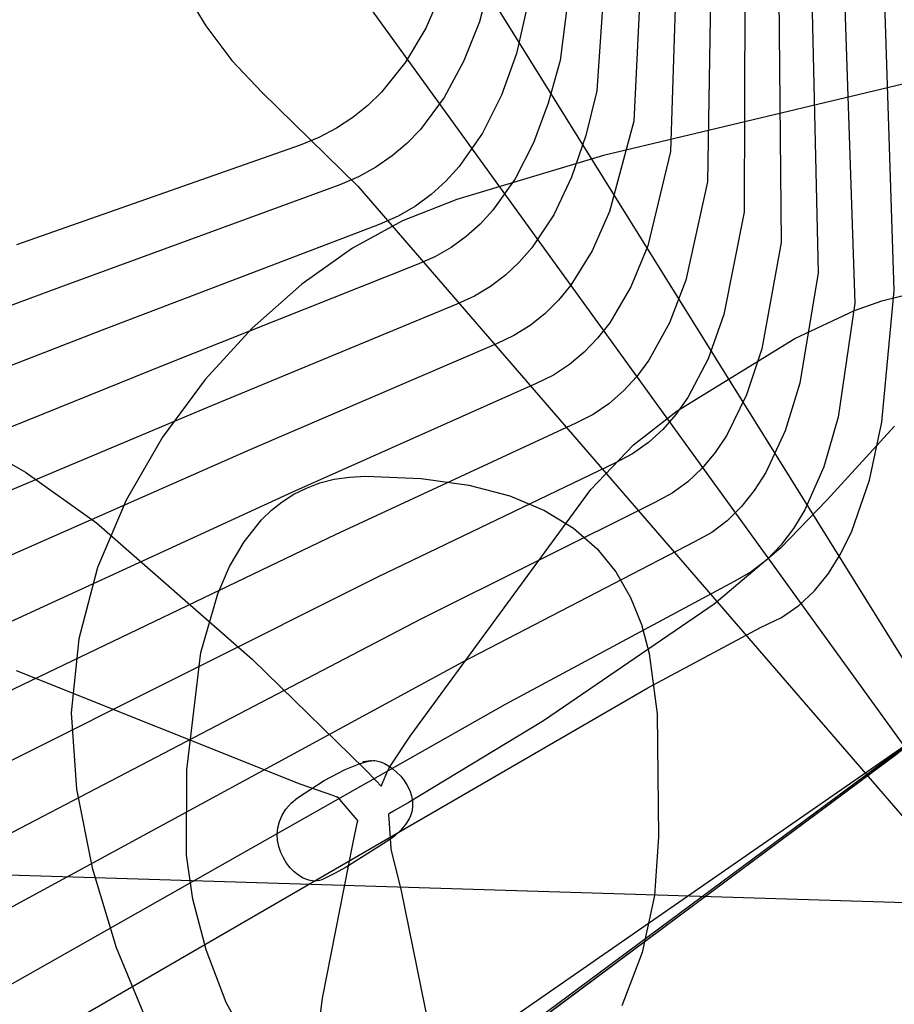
# Model space of a CAD drawing. Extents: x -3.57 to 3.57, y -2.08 to 2.06.
# Tile 137 of 219: x 0.4216 to 0.4708, y 0.3438 to 0.3991. Entities that reach past the tile are written whole.
import ezdxf

# ---------------------------------------------------------------- set-up
doc = ezdxf.new("R2010")
doc.units = 0

msp = doc.modelspace()

# ---------------------------------------------------------------- linework, layer by layer
at = {"layer": 'Layer 1', "color": 7, "linetype": 'CONTINUOUS'}
for p, q in [((0.455487, 0.416692), (0.454046, 0.395121)), ((0.457216, 0.415897), (0.456115, 0.393419)), ((0.458946, 0.415099), (0.458187, 0.391714)), ((0.460676, 0.414302), (0.460257, 0.390011)), ((0.462405, 0.413505), (0.462329, 0.388308)), ((0.464135, 0.412707), (0.464398, 0.386605)), ((0.465867, 0.411912), (0.466471, 0.384904)), ((0.467596, 0.411114), (0.46854, 0.383201)), ((0.453326, 0.40736), (0.451973, 0.396823)), ((0.436473, 0.406466), (0.489157, 0.333606)), ((0.448697, 0.403882), (0.447442, 0.398988)), ((0.450704, 0.402373), (0.449531, 0.397219)), ((0.445349, 0.400757), (0.444427, 0.398649)), ((0.447442, 0.398988), (0.446556, 0.396762)), ((0.444427, 0.398649), (0.443301, 0.396732)), ((0.449531, 0.397219), (0.448681, 0.394873)), ((0.443301, 0.396732), (0.441944, 0.395042)), ((0.446556, 0.396762), (0.445462, 0.394738)), ((0.451973, 0.396823), (0.451316, 0.394422)), ((0.472036, 0.395684), (0.454421, 0.391491)), ((0.441944, 0.395042), (0.441171, 0.394295)), ((0.454046, 0.395121), (0.453424, 0.392604)), ((0.445462, 0.394738), (0.444131, 0.392957)), ((0.448681, 0.394873), (0.447619, 0.392741)), ((0.451316, 0.394422), (0.450483, 0.392193)), ((0.441171, 0.394295), (0.440329, 0.393619)), ((0.440329, 0.393619), (0.439417, 0.393019)), ((0.456115, 0.393419), (0.45476, 0.388341)), ((0.439417, 0.393019), (0.438431, 0.392501)), ((0.444131, 0.392957), (0.443369, 0.392171)), ((0.447619, 0.392741), (0.446315, 0.390869)), ((0.438431, 0.392501), (0.437366, 0.392067)), ((0.443369, 0.392171), (0.442538, 0.391462)), ((0.450483, 0.392193), (0.449452, 0.390176)), ((0.453424, 0.392604), (0.452623, 0.390267)), ((0.437366, 0.392067), (0.42144, 0.386464)), ((0.458187, 0.391714), (0.456901, 0.386412)), ((0.442538, 0.391462), (0.441634, 0.390834)), ((0.454421, 0.391491), (0.44618, 0.389017)), ((0.441634, 0.390834), (0.440653, 0.390294)), ((0.446315, 0.390869), (0.445564, 0.390045)), ((0.440653, 0.390294), (0.439594, 0.389845)), ((0.445564, 0.390045), (0.444742, 0.389302)), ((0.449452, 0.390176), (0.4482, 0.38841)), ((0.452623, 0.390267), (0.451621, 0.388155)), ((0.460257, 0.390011), (0.459039, 0.384485)), ((0.439594, 0.389845), (0.423851, 0.384068)), ((0.44618, 0.389017), (0.443126, 0.387819)), ((0.444742, 0.389302), (0.443846, 0.388646)), ((0.443846, 0.388646), (0.442872, 0.388084)), ((0.4482, 0.38841), (0.447484, 0.387634)), ((0.45476, 0.388341), (0.453786, 0.386132)), ((0.462329, 0.388308), (0.461179, 0.38256)), ((0.443126, 0.387819), (0.440324, 0.386291)), ((0.442872, 0.388084), (0.441817, 0.38762)), ((0.451621, 0.388155), (0.450393, 0.386308)), ((0.441817, 0.38762), (0.426259, 0.381668)), ((0.447484, 0.387634), (0.446703, 0.386936)), ((0.446703, 0.386936), (0.445856, 0.38632)), ((0.464398, 0.386605), (0.463316, 0.380633)), ((0.440324, 0.386291), (0.437477, 0.384263)), ((0.445856, 0.38632), (0.444938, 0.385792)), ((0.450393, 0.386308), (0.449686, 0.385498)), ((0.453786, 0.386132), (0.452581, 0.384204)), ((0.456901, 0.386412), (0.455955, 0.384108)), ((0.444938, 0.385792), (0.443948, 0.385357)), ((0.449686, 0.385498), (0.448914, 0.38477)), ((0.443948, 0.385357), (0.429776, 0.379727)), ((0.448914, 0.38477), (0.448074, 0.38413)), ((0.459039, 0.384485), (0.458121, 0.382085)), ((0.466471, 0.384904), (0.465456, 0.378708)), ((0.423851, 0.384068), (0.342035, 0.353913)), ((0.437477, 0.384263), (0.434683, 0.381785)), ((0.448074, 0.38413), (0.447162, 0.383583)), ((0.452581, 0.384204), (0.451885, 0.383359)), ((0.455955, 0.384108), (0.454774, 0.382098)), ((0.447162, 0.383583), (0.446175, 0.383134)), ((0.451885, 0.383359), (0.451121, 0.382601)), ((0.468527, 0.382779), (0.47005, 0.383328)), ((0.47005, 0.383328), (0.4714, 0.383668)), ((0.446175, 0.383134), (0.432167, 0.377342)), ((0.465162, 0.381203), (0.468527, 0.382779)), ((0.46854, 0.383201), (0.467593, 0.376781)), ((0.451121, 0.382601), (0.450288, 0.381936)), ((0.461179, 0.38256), (0.46029, 0.380064)), ((0.426259, 0.381668), (0.34563, 0.350575)), ((0.434683, 0.381785), (0.432041, 0.378904)), ((0.450288, 0.381936), (0.449382, 0.38137)), ((0.454774, 0.382098), (0.454087, 0.381219)), ((0.458121, 0.382085), (0.456964, 0.379994)), ((0.449382, 0.38137), (0.448399, 0.380907)), ((0.454087, 0.381219), (0.453332, 0.380432)), ((0.458552, 0.377146), (0.465162, 0.381203)), ((0.448399, 0.380907), (0.434555, 0.374957)), ((0.463316, 0.380633), (0.462455, 0.378041)), ((0.453332, 0.380432), (0.452506, 0.379742)), ((0.456964, 0.379994), (0.456288, 0.37908)), ((0.46029, 0.380064), (0.459157, 0.377892)), ((0.429776, 0.379727), (0.349224, 0.347232)), ((0.452506, 0.379742), (0.451605, 0.379156)), ((0.432041, 0.378904), (0.429647, 0.37567)), ((0.451605, 0.379156), (0.450627, 0.37868)), ((0.456288, 0.37908), (0.455542, 0.378263)), ((0.450627, 0.37868), (0.436943, 0.37257)), ((0.465456, 0.378708), (0.464624, 0.376021)), ((0.455542, 0.378263), (0.454723, 0.377548)), ((0.459157, 0.377892), (0.45849, 0.376944)), ((0.462455, 0.378041), (0.461345, 0.375787)), ((0.432167, 0.377342), (0.352815, 0.343894)), ((0.454723, 0.377548), (0.453829, 0.376943)), ((0.453829, 0.376943), (0.452855, 0.376453)), ((0.4561, 0.375238), (0.458552, 0.377146)), ((0.45849, 0.376944), (0.457753, 0.376097)), ((0.467593, 0.376781), (0.466789, 0.373998)), ((0.452855, 0.376453), (0.439334, 0.370185)), ((0.457753, 0.376097), (0.456942, 0.375358)), ((0.470765, 0.376286), (0.466961, 0.372127)), ((0.429647, 0.37567), (0.4276, 0.372131)), ((0.461345, 0.375787), (0.460689, 0.374805)), ((0.464624, 0.376021), (0.463538, 0.373686)), ((0.418708, 0.375526), (0.421936, 0.3737)), ((0.453713, 0.372729), (0.4561, 0.375238)), ((0.456942, 0.375358), (0.456053, 0.374734)), ((0.434555, 0.374957), (0.356409, 0.340551)), ((0.456053, 0.374734), (0.455083, 0.37423)), ((0.460689, 0.374805), (0.45996, 0.373928)), ((0.455083, 0.37423), (0.441723, 0.367802)), ((0.45996, 0.373928), (0.459156, 0.373165)), ((0.466789, 0.373998), (0.465726, 0.371581)), ((0.421936, 0.3737), (0.425937, 0.370861)), ((0.439281, 0.373301), (0.440143, 0.373429)), ((0.440143, 0.373429), (0.441063, 0.373472)), ((0.441063, 0.373472), (0.444168, 0.373342)), ((0.444168, 0.373342), (0.446858, 0.372966)), ((0.463538, 0.373686), (0.462891, 0.372669)), ((0.437021, 0.372457), (0.437722, 0.37281)), ((0.437722, 0.37281), (0.438475, 0.373093)), ((0.438475, 0.373093), (0.439281, 0.373301)), ((0.446858, 0.372966), (0.449162, 0.372363)), ((0.459156, 0.373165), (0.458272, 0.372521)), ((0.436943, 0.37257), (0.360004, 0.337213)), ((0.43637, 0.372038), (0.437021, 0.372457)), ((0.443561, 0.358875), (0.453713, 0.372729)), ((0.449162, 0.372363), (0.45111, 0.371554)), ((0.458272, 0.372521), (0.457307, 0.372004)), ((0.462891, 0.372669), (0.462171, 0.371763)), ((0.4276, 0.372131), (0.425997, 0.368337)), ((0.435768, 0.371557), (0.43637, 0.372038)), ((0.457307, 0.372004), (0.444112, 0.365416)), ((0.462171, 0.371763), (0.461374, 0.370974)), ((0.466961, 0.372127), (0.464388, 0.369456)), ((0.435211, 0.371021), (0.435768, 0.371557)), ((0.45111, 0.371554), (0.452731, 0.37056)), ((0.465726, 0.371581), (0.46509, 0.37053)), ((0.425937, 0.370861), (0.434681, 0.363202)), ((0.43423, 0.369796), (0.435211, 0.371021)), ((0.452731, 0.37056), (0.454056, 0.369402)), ((0.461374, 0.370974), (0.460496, 0.370311)), ((0.439334, 0.370185), (0.363598, 0.33387)), ((0.460496, 0.370311), (0.459535, 0.369781)), ((0.46509, 0.37053), (0.464378, 0.369594)), ((0.433412, 0.368401), (0.43423, 0.369796)), ((0.459535, 0.369781), (0.446502, 0.363031)), ((0.464388, 0.369456), (0.460641, 0.36629)), ((0.464378, 0.369594), (0.463588, 0.368781)), ((0.454056, 0.369402), (0.455114, 0.368098)), ((0.432742, 0.366872), (0.433412, 0.368401)), ((0.463588, 0.368781), (0.462716, 0.368098)), ((0.441723, 0.367802), (0.367189, 0.330531)), ((0.425997, 0.368337), (0.424937, 0.364337)), ((0.455114, 0.368098), (0.455935, 0.36667)), ((0.462716, 0.368098), (0.461759, 0.367554)), ((0.461759, 0.367554), (0.448889, 0.360646)), ((0.431789, 0.363563), (0.432742, 0.366872)), ((0.460641, 0.36629), (0.451044, 0.359732)), ((0.455935, 0.36667), (0.456547, 0.365139)), ((0.444112, 0.365416), (0.370783, 0.327193)), ((0.456547, 0.365139), (0.456982, 0.363524)), ((0.424937, 0.364337), (0.424517, 0.360179)), ((0.431008, 0.356973), (0.431789, 0.363563)), ((0.456982, 0.363524), (0.457437, 0.360125)), ((0.446502, 0.363031), (0.374378, 0.32385)), ((0.434681, 0.363202), (0.440984, 0.357037)), ((0.437382, 0.35617), (0.421433, 0.362546)), ((0.475196, 0.361158), (0.433953, 0.330567)), ((0.448889, 0.360646), (0.377972, 0.320508)), ((0.424517, 0.360179), (0.424814, 0.3559)), ((0.457437, 0.360125), (0.457516, 0.353224)), ((0.473285, 0.359672), (0.398708, 0.308001)), ((0.451044, 0.359732), (0.443506, 0.355165)), ((0.439597, 0.334595), (0.471741, 0.35851)), ((0.442455, 0.357209), (0.443561, 0.358875)), ((0.438437, 0.333761), (0.470959, 0.357921)), ((0.438437, 0.333761), (0.470959, 0.357921)), ((0.438437, 0.333761), (0.470959, 0.357921)), ((0.438437, 0.333761), (0.470959, 0.357921)), ((0.438437, 0.333761), (0.470959, 0.357921)), ((0.438437, 0.333761), (0.470959, 0.357921)), ((0.438437, 0.333761), (0.470959, 0.357921)), ((0.438437, 0.333761), (0.470959, 0.357921)), ((0.438437, 0.333761), (0.470959, 0.357921)), ((0.438437, 0.333761), (0.470959, 0.357921)), ((0.438437, 0.333761), (0.470959, 0.357921)), ((0.438437, 0.333761), (0.470959, 0.357921)), ((0.438437, 0.333761), (0.470959, 0.357921)), ((0.438437, 0.333761), (0.470959, 0.357921)), ((0.438437, 0.333761), (0.470959, 0.357921)), ((0.438437, 0.333761), (0.470959, 0.357921)), ((0.438437, 0.333761), (0.470959, 0.357921)), ((0.438437, 0.333761), (0.470959, 0.357921)), ((0.438437, 0.333761), (0.470959, 0.357921)), ((0.439899, 0.356994), (0.440738, 0.357329)), ((0.440738, 0.357329), (0.44122, 0.357466)), ((0.440889, 0.357426), (0.440888, 0.357426)), ((0.440888, 0.357426), (0.440888, 0.357426)), ((0.440888, 0.357426), (0.440888, 0.357426)), ((0.440888, 0.357426), (0.440888, 0.357426)), ((0.440888, 0.357426), (0.440888, 0.357426)), ((0.440888, 0.357426), (0.440888, 0.357426)), ((0.440888, 0.357426), (0.440888, 0.357426)), ((0.440888, 0.357426), (0.440888, 0.357426)), ((0.440888, 0.357426), (0.440888, 0.357426)), ((0.440888, 0.357426), (0.440888, 0.357426)), ((0.440888, 0.357426), (0.440888, 0.357426)), ((0.440888, 0.357426), (0.440889, 0.357426)), ((0.440924, 0.357431), (0.440889, 0.357426)), ((0.440889, 0.357426), (0.440889, 0.357426)), ((0.440889, 0.357426), (0.440891, 0.357426)), ((0.440891, 0.357426), (0.440898, 0.357427)), ((0.440898, 0.357427), (0.440927, 0.357432)), ((0.44132, 0.357487), (0.440924, 0.357431)), ((0.440927, 0.357432), (0.441057, 0.35745)), ((0.441057, 0.35745), (0.441299, 0.357484)), ((0.44122, 0.357466), (0.441341, 0.35749)), ((0.441299, 0.357484), (0.441468, 0.357503)), ((0.441376, 0.357495), (0.44132, 0.357487)), ((0.441341, 0.35749), (0.441372, 0.357495)), ((0.441372, 0.357495), (0.441379, 0.357496)), ((0.441381, 0.357496), (0.441376, 0.357495)), ((0.441379, 0.357496), (0.441381, 0.357496)), ((0.441382, 0.357496), (0.441381, 0.357496)), ((0.441381, 0.357496), (0.441382, 0.357496)), ((0.441382, 0.357496), (0.441382, 0.357496)), ((0.441382, 0.357496), (0.441382, 0.357496)), ((0.441382, 0.357496), (0.441382, 0.357496)), ((0.441382, 0.357496), (0.441382, 0.357496)), ((0.441382, 0.357496), (0.441382, 0.357496)), ((0.441382, 0.357496), (0.441382, 0.357496)), ((0.441382, 0.357496), (0.441382, 0.357496)), ((0.441382, 0.357496), (0.441382, 0.357496)), ((0.441382, 0.357496), (0.441382, 0.357496)), ((0.441382, 0.357496), (0.441382, 0.357496)), ((0.441382, 0.357496), (0.441382, 0.357496)), ((0.441382, 0.357496), (0.441382, 0.357496)), ((0.441382, 0.357496), (0.441382, 0.357496)), ((0.441382, 0.357496), (0.441382, 0.357496)), ((0.441468, 0.357503), (0.441564, 0.357499)), ((0.441564, 0.357499), (0.441664, 0.357484)), ((0.441664, 0.357484), (0.44188, 0.357425)), ((0.44188, 0.357425), (0.44211, 0.357328)), ((0.44211, 0.357328), (0.442346, 0.357196)), ((0.430986, 0.352191), (0.431008, 0.356973)), ((0.438725, 0.356381), (0.439899, 0.356994)), ((0.440984, 0.357037), (0.441695, 0.356312)), ((0.441983, 0.356186), (0.442302, 0.356951)), ((0.442302, 0.356951), (0.442331, 0.357019)), ((0.442331, 0.357021), (0.442333, 0.357024)), ((0.442331, 0.35702), (0.442331, 0.357021)), ((0.442331, 0.357019), (0.442331, 0.35702)), ((0.442331, 0.35702), (0.442331, 0.35702)), ((0.442331, 0.35702), (0.442331, 0.35702)), ((0.442331, 0.35702), (0.442331, 0.35702)), ((0.442331, 0.35702), (0.442331, 0.35702)), ((0.442331, 0.35702), (0.442331, 0.35702)), ((0.442331, 0.35702), (0.442331, 0.35702)), ((0.442331, 0.35702), (0.442331, 0.35702)), ((0.442331, 0.35702), (0.442331, 0.35702)), ((0.442333, 0.357024), (0.442354, 0.357055)), ((0.442346, 0.357196), (0.442582, 0.357032)), ((0.442354, 0.357055), (0.442455, 0.357209)), ((0.442582, 0.357032), (0.442812, 0.356838)), ((0.442812, 0.356838), (0.443028, 0.356618)), ((0.437225, 0.35541), (0.438725, 0.356381)), ((0.441695, 0.356312), (0.441877, 0.356125)), ((0.441938, 0.356079), (0.441983, 0.356186)), ((0.443028, 0.356618), (0.443225, 0.356374)), ((0.443225, 0.356374), (0.443395, 0.356109)), ((0.424814, 0.3559), (0.425686, 0.35147)), ((0.439271, 0.355514), (0.437382, 0.35617)), ((0.441877, 0.356125), (0.441921, 0.356079)), ((0.441921, 0.356079), (0.441931, 0.356069)), ((0.441931, 0.356069), (0.441933, 0.356067)), ((0.441933, 0.356067), (0.441934, 0.356069)), ((0.441933, 0.356067), (0.441933, 0.356067)), ((0.441933, 0.356067), (0.441933, 0.356067)), ((0.441933, 0.356067), (0.441933, 0.356067)), ((0.441933, 0.356067), (0.441933, 0.356067)), ((0.441933, 0.356067), (0.441933, 0.356067)), ((0.441933, 0.356067), (0.441933, 0.356067)), ((0.441933, 0.356067), (0.441933, 0.356067)), ((0.441933, 0.356067), (0.441933, 0.356067)), ((0.441933, 0.356067), (0.441933, 0.356067)), ((0.441933, 0.356067), (0.441933, 0.356067)), ((0.441934, 0.356069), (0.441938, 0.356079)), ((0.443395, 0.356109), (0.443533, 0.355826)), ((0.443533, 0.355826), (0.443631, 0.355527)), ((0.436573, 0.354779), (0.43686, 0.355104)), ((0.43686, 0.355104), (0.437225, 0.35541)), ((0.439444, 0.355454), (0.439271, 0.355514)), ((0.43948, 0.355442), (0.439444, 0.355454)), ((0.439483, 0.355441), (0.43948, 0.355442)), ((0.439484, 0.355441), (0.439483, 0.355441)), ((0.439484, 0.355441), (0.439484, 0.355441)), ((0.439484, 0.355441), (0.439484, 0.355441)), ((0.439484, 0.355441), (0.439484, 0.355441)), ((0.439484, 0.355441), (0.439484, 0.355441)), ((0.440468, 0.354303), (0.439484, 0.355441)), ((0.443506, 0.355165), (0.442626, 0.354657)), ((0.443631, 0.355527), (0.443683, 0.355216)), ((0.443683, 0.355216), (0.443689, 0.355057)), ((0.436356, 0.354438), (0.436573, 0.354779)), ((0.4424, 0.354528), (0.442345, 0.354496)), ((0.442626, 0.354657), (0.4424, 0.354528)), ((0.443621, 0.354568), (0.443566, 0.354402)), ((0.443659, 0.354732), (0.443621, 0.354568)), ((0.443681, 0.354896), (0.443659, 0.354732)), ((0.443689, 0.355057), (0.443681, 0.354896)), ((0.436119, 0.353731), (0.436207, 0.354087)), ((0.436207, 0.354087), (0.436356, 0.354438)), ((0.440597, 0.354153), (0.440468, 0.354303)), ((0.44054, 0.353801), (0.440597, 0.354056)), ((0.44061, 0.354138), (0.440597, 0.354153)), ((0.440597, 0.354056), (0.44061, 0.354117)), ((0.440613, 0.354135), (0.44061, 0.354138)), ((0.44061, 0.354117), (0.440614, 0.354131)), ((0.440614, 0.354134), (0.440613, 0.354135)), ((0.440614, 0.354131), (0.440614, 0.354134)), ((0.440614, 0.354134), (0.440614, 0.354134)), ((0.440614, 0.354134), (0.440614, 0.354134)), ((0.440614, 0.354134), (0.440614, 0.354134)), ((0.440614, 0.354134), (0.440614, 0.354134)), ((0.440614, 0.354134), (0.440614, 0.354134)), ((0.440614, 0.354134), (0.440614, 0.354134)), ((0.440614, 0.354134), (0.440614, 0.354134)), ((0.440614, 0.354134), (0.440614, 0.354134)), ((0.440614, 0.354134), (0.440614, 0.354134)), ((0.442333, 0.35449), (0.442331, 0.354488)), ((0.442331, 0.354488), (0.442331, 0.354488)), ((0.442331, 0.354488), (0.442331, 0.354488)), ((0.442331, 0.354488), (0.442331, 0.354488)), ((0.442331, 0.354488), (0.442331, 0.354488)), ((0.442331, 0.354488), (0.442331, 0.354488)), ((0.442331, 0.354488), (0.442331, 0.354488)), ((0.442331, 0.354488), (0.442331, 0.354488)), ((0.442331, 0.354488), (0.442331, 0.354488)), ((0.442331, 0.354488), (0.442331, 0.354488)), ((0.442331, 0.354488), (0.442331, 0.354483)), ((0.442331, 0.354483), (0.442333, 0.354462)), ((0.442345, 0.354496), (0.442333, 0.35449)), ((0.442333, 0.354462), (0.44235, 0.354232)), ((0.44235, 0.354232), (0.442477, 0.352582)), ((0.443494, 0.354236), (0.443295, 0.353903)), ((0.443566, 0.354402), (0.443494, 0.354236)), ((0.436088, 0.353374), (0.436119, 0.353731)), ((0.440325, 0.352808), (0.44054, 0.353801)), ((0.443016, 0.353571), (0.442652, 0.353243)), ((0.443295, 0.353903), (0.443016, 0.353571)), ((0.436109, 0.353021), (0.436088, 0.353374)), ((0.436176, 0.352676), (0.436109, 0.353021)), ((0.442195, 0.352923), (0.439951, 0.351512)), ((0.442652, 0.353243), (0.442195, 0.352923)), ((0.457516, 0.353224), (0.457281, 0.34992)), ((0.436286, 0.352345), (0.436176, 0.352676)), ((0.436432, 0.352032), (0.436286, 0.352345)), ((0.438637, 0.344158), (0.440325, 0.352808)), ((0.442477, 0.352582), (0.442488, 0.352434)), ((0.442488, 0.352434), (0.442488, 0.352433)), ((0.442488, 0.352433), (0.442488, 0.352433)), ((0.442488, 0.352433), (0.442488, 0.352433)), ((0.442488, 0.352433), (0.442488, 0.352433)), ((0.442488, 0.352433), (0.442488, 0.352433)), ((0.442488, 0.352433), (0.442488, 0.352433)), ((0.442488, 0.352433), (0.442488, 0.352433)), ((0.442488, 0.352433), (0.442488, 0.352433)), ((0.442488, 0.352433), (0.442488, 0.352433)), ((0.442488, 0.352433), (0.442488, 0.352432)), ((0.442488, 0.352432), (0.442489, 0.352429)), ((0.442489, 0.352429), (0.442499, 0.352392)), ((0.442499, 0.352392), (0.442545, 0.352214)), ((0.43135, 0.349709), (0.430986, 0.352191)), ((0.43661, 0.351742), (0.436432, 0.352032)), ((0.442545, 0.352214), (0.443034, 0.350275)), ((0.425686, 0.35147), (0.427046, 0.346995)), ((0.436815, 0.351479), (0.43661, 0.351742)), ((0.437042, 0.351248), (0.436815, 0.351479)), ((0.437286, 0.351055), (0.437042, 0.351248)), ((0.439951, 0.351512), (0.439306, 0.351153)), ((0.420027, 0.351108), (0.62752, 0.344713)), ((0.437542, 0.350903), (0.437286, 0.351055)), ((0.437806, 0.350797), (0.437542, 0.350903)), ((0.437938, 0.350763), (0.437806, 0.350797)), ((0.438071, 0.350742), (0.437938, 0.350763)), ((0.438203, 0.350735), (0.438071, 0.350742)), ((0.438333, 0.350743), (0.438203, 0.350735)), ((0.438462, 0.350766), (0.438333, 0.350743)), ((0.438588, 0.350805), (0.438462, 0.350766)), ((0.439306, 0.351153), (0.438588, 0.350805)), ((0.443034, 0.350275), (0.446467, 0.333447)), ((0.432092, 0.346872), (0.43135, 0.349709)), ((0.457281, 0.34992), (0.456587, 0.346719)), ((0.427046, 0.346995), (0.428847, 0.342615)), ((0.433226, 0.343916), (0.432092, 0.346872)), ((0.456587, 0.346719), (0.455448, 0.343726)), ((0.437039, 0.332644), (0.438637, 0.344158)), ((0.434769, 0.341079), (0.433226, 0.343916))]:
    msp.add_line(p, q, dxfattribs=at)
at = {"layer": 'Layer 1', "color": 8, "linetype": 'CONTINUOUS'}
for p, q in [((0.483849, 0.342956), (0.447509, 0.401345)), ((0.430825, 0.400831), (0.432075, 0.398764)), ((0.470746, 0.383913), (0.470232, 0.400051)), ((0.432075, 0.398764), (0.433539, 0.39682)), ((0.433539, 0.39682), (0.435213, 0.395053)), ((0.435213, 0.395053), (0.440623, 0.389762)), ((0.440623, 0.389762), (0.489157, 0.333606)), ((0.470058, 0.376506), (0.470746, 0.383913)), ((0.469355, 0.373247), (0.470058, 0.376506)), ((0.468366, 0.370391), (0.469355, 0.373247)), ((0.467754, 0.369139), (0.468366, 0.370391)), ((0.467057, 0.368018), (0.467754, 0.369139)), ((0.466271, 0.367037), (0.467057, 0.368018)), ((0.465392, 0.366208), (0.466271, 0.367037)), ((0.464415, 0.365539), (0.465392, 0.366208)), ((0.463241, 0.364967), (0.464415, 0.365539)), ((0.45691, 0.361586), (0.463241, 0.364967)), ((0.375373, 0.314362), (0.45691, 0.361586)), ((0.475196, 0.361158), (0.433953, 0.330567))]:
    msp.add_line(p, q, dxfattribs=at)

doc.saveas('drawing.dxf')
